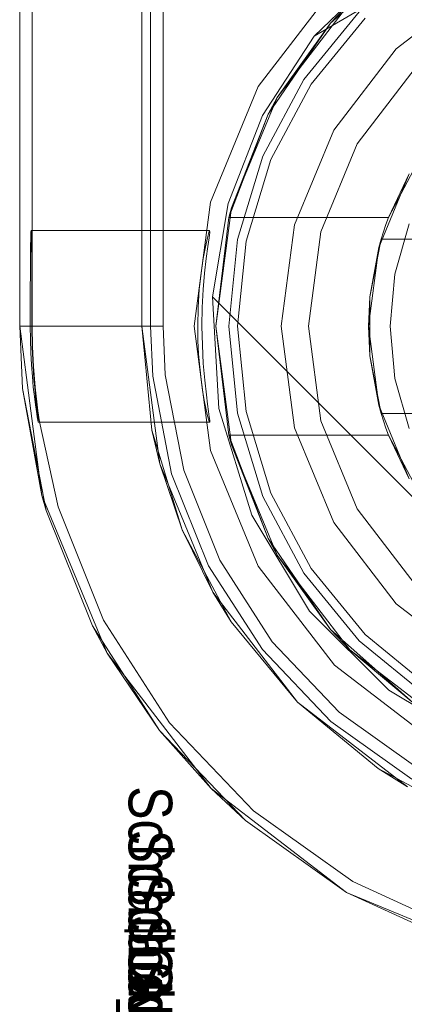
# Model space of a CAD drawing. Extents: x -420 to 300, y 62 to 1112.
# Tile 160 of 227: x -61.3409 to -61.2526, y 386.5797 to 386.8056. Entities that reach past the tile are written whole.
import ezdxf

# ---------------------------------------------------------------- set-up
doc = ezdxf.new("R2010")
doc.units = 0
doc.layers.get('0').update_dxf_attribs({"lineweight": 13})
doc.layers.add('AM_6', color=2, linetype='Continuous', lineweight=35, true_color=0xffff00)
doc.styles.get("Standard").update_dxf_attribs({"font": 'ARIALN.TTF'})

# ---------------------------------------------------------------- blocks, each defined once
blk = doc.blocks.new('Blockreferenz-A06CPV5FL0', base_point=(-61.34085, 386.58521))
at = {"color": 251, "linetype": 'ByBlock', "lineweight": -2, "ltscale": 0.13, "true_color": 0x636363}
for p, q in [((-61.34086, 390.03521), (-61.34086, 386.73521)), ((-61.30797, 390.03521), (-61.30797, 386.73521)), ((-61.33797, 390.01488), (-61.33797, 386.75721)), ((-61.2536, 386.82064), (-61.27332, 386.8018)), ((-61.27332, 386.8018), (-61.24166, 386.8202)), ((-61.27332, 386.8018), (-61.24166, 386.8202)), ((-61.26864, 386.81299), (-61.28612, 386.79021)), ((-61.28516, 386.78361), (-61.27332, 386.8018)), ((-61.28516, 386.78361), (-61.27332, 386.8018)), ((-61.27332, 386.8018), (-61.27332, 386.8018)), ((-61.28612, 386.79021), (-61.29711, 386.76368)), ((-61.29304, 386.7634), (-61.28516, 386.78361)), ((-61.29304, 386.7634), (-61.28516, 386.78361)), ((-61.29711, 386.76368), (-61.30086, 386.73521)), ((-61.29664, 386.74199), (-61.29304, 386.7634)), ((-61.29664, 386.74199), (-61.29304, 386.7634)), ((-61.33831, 386.75553), (-61.33834, 386.7535)), ((-61.33828, 386.75678), (-61.33831, 386.75553)), ((-61.33824, 386.75721), (-61.33828, 386.75678)), ((-61.29727, 386.75721), (-61.33824, 386.75721)), ((-61.33824, 386.75721), (-61.3382, 386.75678)), ((-61.3382, 386.75678), (-61.33816, 386.75553)), ((-61.33816, 386.75553), (-61.33813, 386.7535)), ((-61.33797, 386.75721), (-61.33797, 386.7535)), ((-61.29825, 386.75348), (-61.2978, 386.75552)), ((-61.2978, 386.75552), (-61.29746, 386.75677)), ((-61.2977, 386.75351), (-61.29741, 386.75554)), ((-61.29746, 386.75677), (-61.29727, 386.75721)), ((-61.29741, 386.75554), (-61.29726, 386.75679)), ((-61.29726, 386.75679), (-61.29727, 386.75721)), ((-61.33834, 386.7535), (-61.33837, 386.75076)), ((-61.33813, 386.7535), (-61.3381, 386.75076)), ((-61.33797, 386.7535), (-61.33797, 386.75076)), ((-61.29875, 386.75076), (-61.29825, 386.75348)), ((-61.29805, 386.75077), (-61.2977, 386.75351)), ((-61.33837, 386.75076), (-61.3384, 386.74743)), ((-61.3381, 386.75076), (-61.33808, 386.74743)), ((-61.33797, 386.75076), (-61.33797, 386.74743)), ((-61.29924, 386.74744), (-61.29875, 386.75076)), ((-61.29842, 386.74743), (-61.29805, 386.75077)), ((-61.3384, 386.74743), (-61.33842, 386.74363)), ((-61.33808, 386.74743), (-61.33806, 386.74363)), ((-61.33797, 386.74743), (-61.33797, 386.74363)), ((-61.29965, 386.74365), (-61.29924, 386.74744)), ((-61.29874, 386.74364), (-61.29842, 386.74743)), ((-61.33842, 386.74363), (-61.33843, 386.7395)), ((-61.33806, 386.74363), (-61.33805, 386.7395)), ((-61.33797, 386.74363), (-61.33797, 386.7395)), ((-61.29992, 386.73952), (-61.29965, 386.74365)), ((-61.29896, 386.7395), (-61.29874, 386.74364)), ((-61.29517, 386.71637), (-61.29664, 386.74199)), ((-61.18407, 386.62942), (-61.29664, 386.74199)), ((-61.18407, 386.62942), (-61.29664, 386.74199)), ((-61.29664, 386.74199), (-61.29664, 386.74199)), ((-61.33843, 386.7395), (-61.33843, 386.73521)), ((-61.33805, 386.7395), (-61.33805, 386.73521)), ((-61.33797, 386.7395), (-61.33797, 386.73521)), ((-61.30001, 386.73521), (-61.29992, 386.73952)), ((-61.29903, 386.73521), (-61.29896, 386.7395)), ((-61.33843, 386.73521), (-61.34086, 386.73521)), ((-61.34086, 386.73521), (-61.33574, 386.69638)), ((-61.33843, 386.73521), (-61.3384, 386.73218)), ((-61.33797, 386.73521), (-61.33805, 386.73521)), ((-61.33805, 386.73521), (-61.33797, 386.73046)), ((-61.3379, 386.73047), (-61.33797, 386.73521)), ((-61.33746, 386.73521), (-61.33797, 386.73521)), ((-61.33595, 386.73521), (-61.33746, 386.73521)), ((-61.33348, 386.73521), (-61.33595, 386.73521)), ((-61.33014, 386.73521), (-61.33348, 386.73521)), ((-61.32605, 386.73521), (-61.33014, 386.73521)), ((-61.32135, 386.73521), (-61.32605, 386.73521)), ((-61.31618, 386.73521), (-61.32135, 386.73521)), ((-61.31074, 386.73521), (-61.31618, 386.73521)), ((-61.30797, 386.73521), (-61.31074, 386.73521)), ((-61.30744, 386.72407), (-61.30797, 386.73521)), ((-61.30086, 386.73521), (-61.29711, 386.70674)), ((-61.29996, 386.73198), (-61.30001, 386.73521)), ((-61.29895, 386.73085), (-61.29903, 386.73521)), ((-61.3384, 386.73218), (-61.3383, 386.72923)), ((-61.33797, 386.73046), (-61.33777, 386.72596)), ((-61.33768, 386.72597), (-61.3379, 386.73047)), ((-61.2998, 386.72884), (-61.29996, 386.73198)), ((-61.29873, 386.72667), (-61.29895, 386.73085)), ((-61.3383, 386.72923), (-61.33815, 386.72639)), ((-61.29956, 386.72583), (-61.2998, 386.72884)), ((-61.33815, 386.72639), (-61.33795, 386.72372)), ((-61.33777, 386.72596), (-61.33759, 386.7233)), ((-61.33731, 386.72122), (-61.33768, 386.72597)), ((-61.29925, 386.72303), (-61.29956, 386.72583)), ((-61.29841, 386.72283), (-61.29873, 386.72667)), ((-61.33795, 386.72372), (-61.33773, 386.72126)), ((-61.30323, 386.70221), (-61.30744, 386.72407)), ((-61.33773, 386.72126), (-61.33748, 386.71907)), ((-61.33759, 386.7233), (-61.33742, 386.72121)), ((-61.33742, 386.72121), (-61.33704, 386.71736)), ((-61.33669, 386.71579), (-61.33731, 386.72122)), ((-61.29889, 386.72049), (-61.29925, 386.72303)), ((-61.29803, 386.71946), (-61.29841, 386.72283)), ((-61.33748, 386.71907), (-61.33724, 386.71718)), ((-61.29851, 386.71827), (-61.29889, 386.72049)), ((-61.29776, 386.71738), (-61.29803, 386.71946)), ((-61.33724, 386.71718), (-61.33702, 386.71563)), ((-61.33704, 386.71736), (-61.33686, 386.71577)), ((-61.29814, 386.71641), (-61.29851, 386.71827)), ((-61.29753, 386.71569), (-61.29776, 386.71738)), ((-61.33702, 386.71563), (-61.33683, 386.71444)), ((-61.33686, 386.71577), (-61.33672, 386.71454)), ((-61.33683, 386.71444), (-61.33669, 386.71365)), ((-61.33672, 386.71454), (-61.33662, 386.7137)), ((-61.33633, 386.71329), (-61.33669, 386.71579)), ((-61.29781, 386.71495), (-61.29814, 386.71641)), ((-61.29754, 386.71392), (-61.29781, 386.71495)), ((-61.29735, 386.71442), (-61.29753, 386.71569)), ((-61.29726, 386.71359), (-61.29735, 386.71442)), ((-61.28759, 386.69185), (-61.29517, 386.71637)), ((-61.33669, 386.71365), (-61.33661, 386.71325)), ((-61.33662, 386.7137), (-61.33658, 386.71327)), ((-61.33658, 386.71327), (-61.33661, 386.71325)), ((-61.33661, 386.71325), (-61.29726, 386.71322)), ((-61.33201, 386.69376), (-61.33633, 386.71329)), ((-61.29735, 386.71333), (-61.29754, 386.71392)), ((-61.29726, 386.71322), (-61.29735, 386.71333)), ((-61.29726, 386.71322), (-61.29726, 386.71359)), ((-61.29711, 386.70674), (-61.28612, 386.68021)), ((-61.29496, 386.68154), (-61.30323, 386.70221)), ((-61.33574, 386.69638), (-61.32076, 386.66021)), ((-61.32162, 386.66779), (-61.33201, 386.69376)), ((-61.27433, 386.66988), (-61.28759, 386.69185)), ((-61.28292, 386.66281), (-61.29496, 386.68154)), ((-61.28612, 386.68021), (-61.26864, 386.65743)), ((-61.25618, 386.65173), (-61.27433, 386.66988)), ((-61.3065, 386.64426), (-61.32162, 386.66779)), ((-61.26755, 386.64669), (-61.28292, 386.66281)), ((-61.32076, 386.66021), (-61.29692, 386.62914)), ((-61.26864, 386.65743), (-61.24586, 386.63994)), ((-61.23421, 386.63848), (-61.25618, 386.65173)), ((-61.24942, 386.63378), (-61.26755, 386.64669)), ((-61.2872, 386.62402), (-61.3065, 386.64426)), ((-61.29692, 386.62914), (-61.26586, 386.6053)), ((-61.26441, 386.6078), (-61.2872, 386.62402)), ((-61.23897, 386.59618), (-61.26441, 386.6078)), ((-61.26586, 386.6053), (-61.22968, 386.59032))]:
    blk.add_line(p, q, dxfattribs=at)
blk = doc.blocks.new('Blockreferenz-A06CPV5JL0', base_point=(-61.30585, 386.42279))
at = {"color": 0, "linetype": 'ByBlock', "lineweight": -2, "ltscale": 0.13}
for p, q in [((-61.26951, 386.80477), (-61.25055, 386.82159)), ((-61.25055, 386.82159), (-61.26951, 386.80477)), ((-61.28179, 386.78771), (-61.2651, 386.80945)), ((-61.2651, 386.80945), (-61.28179, 386.78771)), ((-61.2651, 386.80945), (-61.26951, 386.80477)), ((-61.2651, 386.80945), (-61.26951, 386.80477)), ((-61.28388, 386.78391), (-61.26951, 386.80477)), ((-61.26951, 386.80477), (-61.28388, 386.78391)), ((-61.26951, 386.80477), (-61.28179, 386.78771)), ((-61.26951, 386.80477), (-61.28179, 386.78771)), ((-61.29228, 386.76238), (-61.28179, 386.78771)), ((-61.28179, 386.78771), (-61.29228, 386.76238)), ((-61.28179, 386.78771), (-61.28388, 386.78391)), ((-61.28179, 386.78771), (-61.28388, 386.78391)), ((-61.29284, 386.76021), (-61.28388, 386.78391)), ((-61.28388, 386.78391), (-61.29284, 386.76021)), ((-61.28388, 386.78391), (-61.29228, 386.76238)), ((-61.28388, 386.78391), (-61.29228, 386.76238)), ((-61.25336, 386.76565), (-61.24982, 386.77237)), ((-61.25847, 386.75332), (-61.25148, 386.77021)), ((-61.25148, 386.77021), (-61.25624, 386.76021)), ((-61.25624, 386.76021), (-61.25336, 386.76565)), ((-61.29586, 386.73521), (-61.29228, 386.76238)), ((-61.29228, 386.76238), (-61.29586, 386.73521)), ((-61.29228, 386.76238), (-61.29284, 386.76021)), ((-61.29228, 386.76238), (-61.29284, 386.76021)), ((-61.29284, 386.76021), (-61.29586, 386.73521)), ((-61.29284, 386.76021), (-61.25624, 386.76021)), ((-61.29284, 386.76021), (-61.29284, 386.76021)), ((-61.25624, 386.76021), (-61.29284, 386.76021)), ((-61.25624, 386.76021), (-61.25685, 386.75855)), ((-61.25624, 386.76021), (-61.25624, 386.76021)), ((-61.25685, 386.75855), (-61.25741, 386.75689)), ((-61.25147, 386.75869), (-61.25475, 386.74715)), ((-61.25794, 386.75521), (-61.26053, 386.74196)), ((-61.25794, 386.75521), (-61.25847, 386.75332)), ((-61.25816, 386.75408), (-61.25794, 386.75521)), ((-61.25741, 386.75689), (-61.25794, 386.75521)), ((-61.12377, 386.75521), (-61.25794, 386.75521)), ((-61.25794, 386.75521), (-61.25769, 386.75521)), ((-61.25794, 386.75521), (-61.25794, 386.75521)), ((-61.25769, 386.75521), (-61.12402, 386.75521)), ((-61.26086, 386.73521), (-61.25847, 386.75332)), ((-61.25847, 386.75332), (-61.26053, 386.74196)), ((-61.25881, 386.75075), (-61.25816, 386.75408)), ((-61.26053, 386.74196), (-61.25881, 386.75075)), ((-61.25475, 386.74715), (-61.25586, 386.73521)), ((-61.26053, 386.74196), (-61.26086, 386.73521)), ((-61.26053, 386.74196), (-61.26053, 386.73768)), ((-61.26053, 386.73768), (-61.26053, 386.73273)), ((-61.29228, 386.70803), (-61.29586, 386.73521)), ((-61.29586, 386.73521), (-61.29284, 386.71021)), ((-61.29586, 386.73521), (-61.29228, 386.70803)), ((-61.25847, 386.71709), (-61.26086, 386.73521)), ((-61.26086, 386.73521), (-61.26053, 386.72846)), ((-61.25586, 386.73521), (-61.25475, 386.72326)), ((-61.26053, 386.73273), (-61.26053, 386.72846)), ((-61.26053, 386.72846), (-61.25794, 386.71521)), ((-61.25881, 386.71966), (-61.26053, 386.72846)), ((-61.26053, 386.72846), (-61.25847, 386.71709)), ((-61.25475, 386.72326), (-61.25147, 386.71173)), ((-61.25816, 386.71634), (-61.25881, 386.71966)), ((-61.25148, 386.70021), (-61.25847, 386.71709)), ((-61.25847, 386.71709), (-61.25794, 386.71521)), ((-61.25794, 386.71521), (-61.25816, 386.71634)), ((-61.25794, 386.71521), (-61.12377, 386.71521)), ((-61.25769, 386.71521), (-61.25794, 386.71521)), ((-61.25794, 386.71521), (-61.25741, 386.71353)), ((-61.25794, 386.71521), (-61.25794, 386.71521)), ((-61.12402, 386.71521), (-61.25769, 386.71521)), ((-61.25741, 386.71353), (-61.25685, 386.71186)), ((-61.29284, 386.71021), (-61.29228, 386.70803)), ((-61.29284, 386.71021), (-61.29228, 386.70803)), ((-61.28388, 386.68651), (-61.29284, 386.71021)), ((-61.25624, 386.71021), (-61.29284, 386.71021)), ((-61.29284, 386.71021), (-61.29284, 386.71021)), ((-61.29284, 386.71021), (-61.28388, 386.68651)), ((-61.25624, 386.71021), (-61.29284, 386.71021)), ((-61.25685, 386.71186), (-61.25624, 386.71021)), ((-61.25336, 386.70476), (-61.25624, 386.71021)), ((-61.25624, 386.71021), (-61.25148, 386.70021)), ((-61.25624, 386.71021), (-61.25624, 386.71021)), ((-61.29228, 386.70803), (-61.28388, 386.68651)), ((-61.28179, 386.68271), (-61.29228, 386.70803)), ((-61.29228, 386.70803), (-61.28388, 386.68651)), ((-61.29228, 386.70803), (-61.28179, 386.68271)), ((-61.24982, 386.69804), (-61.25336, 386.70476)), ((-61.28388, 386.68651), (-61.28179, 386.68271)), ((-61.26951, 386.66564), (-61.28388, 386.68651)), ((-61.28388, 386.68651), (-61.28179, 386.68271)), ((-61.28388, 386.68651), (-61.26951, 386.66564)), ((-61.28179, 386.68271), (-61.26951, 386.66564)), ((-61.2651, 386.66096), (-61.28179, 386.68271)), ((-61.28179, 386.68271), (-61.26951, 386.66564)), ((-61.28179, 386.68271), (-61.2651, 386.66096)), ((-61.25055, 386.64883), (-61.26951, 386.66564)), ((-61.26951, 386.66564), (-61.2651, 386.66096)), ((-61.26951, 386.66564), (-61.2651, 386.66096)), ((-61.26951, 386.66564), (-61.25055, 386.64883)), ((-61.2651, 386.66096), (-61.25055, 386.64883)), ((-61.24336, 386.64427), (-61.2651, 386.66096)), ((-61.2651, 386.66096), (-61.25055, 386.64883)), ((-61.2651, 386.66096), (-61.24336, 386.64427))]:
    blk.add_line(p, q, dxfattribs=at)
at = {"layer": 'AM_6', "char_height": 0.01, "attachment_point": 1, "rotation": 270}
for s, insert in [('{\\fArial Narrow;Schraube_TK34mm-schwarz}', (-61.30586, 386.62969)), ('{\\fArial Narrow;Schraube_TK34mm-schwarz}', (-61.30586, 386.61969)), ('{\\fArial Narrow;Schraube_TK34mm-schwarz}', (-61.30586, 386.60969)), ('{\\fArial Narrow;$CNSORDERNO.}', (-61.30586, 386.59979)), ('{\\fArial Narrow;Schraube_TK34mm-schwarz}', (-61.30586, 386.58969))]:
    blk.add_mtext(s, dxfattribs=dict(at, insert=insert))
blk = doc.blocks.new('Blockreferenz-A06CPV5NL0', base_point=(-61.34085, 386.58521))
at = {"color": 9, "linetype": 'ByBlock', "lineweight": -2, "ltscale": 0.13, "true_color": 0xc1c9c4}
for p, q in [((-61.34086, 390.03521), (-61.34086, 386.73521)), ((-61.34086, 386.73521), (-61.34086, 390.03521)), ((-61.31286, 386.73521), (-61.31286, 390.03521)), ((-61.31086, 386.73521), (-61.31086, 388.08521)), ((-61.31286, 386.91121), (-61.31286, 386.73521)), ((-61.2545, 386.79885), (-61.23586, 386.81315)), ((-61.23586, 386.81315), (-61.2545, 386.79885)), ((-61.26298, 386.80733), (-61.27567, 386.79187)), ((-61.27567, 386.79187), (-61.26298, 386.80733)), ((-61.26157, 386.80592), (-61.274, 386.79076)), ((-61.2688, 386.78021), (-61.2545, 386.79885)), ((-61.2545, 386.79885), (-61.2688, 386.78021)), ((-61.25008, 386.79443), (-61.26339, 386.77709)), ((-61.26339, 386.77709), (-61.25008, 386.79443)), ((-61.27567, 386.79187), (-61.28509, 386.77424)), ((-61.28509, 386.77424), (-61.27567, 386.79187)), ((-61.274, 386.79076), (-61.28324, 386.77348)), ((-61.27779, 386.7585), (-61.2688, 386.78021)), ((-61.2688, 386.78021), (-61.27779, 386.7585)), ((-61.26339, 386.77709), (-61.27176, 386.75689)), ((-61.27176, 386.75689), (-61.26339, 386.77709)), ((-61.28509, 386.77424), (-61.2909, 386.75511)), ((-61.2909, 386.75511), (-61.28509, 386.77424)), ((-61.28324, 386.77348), (-61.28893, 386.75472)), ((-61.28086, 386.73521), (-61.27779, 386.7585)), ((-61.27779, 386.7585), (-61.28086, 386.73521)), ((-61.2909, 386.75511), (-61.29286, 386.73521)), ((-61.29286, 386.73521), (-61.2909, 386.75511)), ((-61.27176, 386.75689), (-61.27462, 386.73521)), ((-61.27462, 386.73521), (-61.27176, 386.75689)), ((-61.28893, 386.75472), (-61.29086, 386.73521)), ((-61.34086, 386.73521), (-61.33574, 386.69638)), ((-61.34086, 386.73521), (-61.34018, 386.72095)), ((-61.34034, 386.73521), (-61.34086, 386.73521)), ((-61.34018, 386.72095), (-61.34086, 386.73521)), ((-61.34086, 386.73521), (-61.34086, 386.73521)), ((-61.33883, 386.73521), (-61.34034, 386.73521)), ((-61.33636, 386.73521), (-61.33883, 386.73521)), ((-61.33303, 386.73521), (-61.33636, 386.73521)), ((-61.32893, 386.73521), (-61.33303, 386.73521)), ((-61.32423, 386.73521), (-61.32893, 386.73521)), ((-61.31907, 386.73521), (-61.32423, 386.73521)), ((-61.31362, 386.73521), (-61.31907, 386.73521)), ((-61.31086, 386.73521), (-61.31362, 386.73521)), ((-61.3087, 386.70363), (-61.31286, 386.73521)), ((-61.31286, 386.73521), (-61.31051, 386.71141)), ((-61.31286, 386.73521), (-61.31286, 386.73521)), ((-61.31031, 386.7238), (-61.31086, 386.73521)), ((-61.29286, 386.73521), (-61.2909, 386.71531)), ((-61.2909, 386.71531), (-61.29286, 386.73521)), ((-61.29086, 386.73521), (-61.28893, 386.7157)), ((-61.27779, 386.71191), (-61.28086, 386.73521)), ((-61.28086, 386.73521), (-61.27779, 386.71191)), ((-61.27462, 386.73521), (-61.27176, 386.71353)), ((-61.27176, 386.71353), (-61.27462, 386.73521)), ((-61.30599, 386.7014), (-61.31031, 386.7238)), ((-61.34018, 386.72095), (-61.33574, 386.69638)), ((-61.33478, 386.69295), (-61.34018, 386.72095)), ((-61.2909, 386.71531), (-61.28509, 386.69617)), ((-61.28509, 386.69617), (-61.2909, 386.71531)), ((-61.28893, 386.7157), (-61.28324, 386.69694)), ((-61.27176, 386.71353), (-61.26339, 386.69333)), ((-61.26339, 386.69333), (-61.27176, 386.71353)), ((-61.30357, 386.68852), (-61.31051, 386.71141)), ((-61.31051, 386.71141), (-61.3087, 386.70363)), ((-61.2688, 386.69021), (-61.27779, 386.71191)), ((-61.27779, 386.71191), (-61.2688, 386.69021)), ((-61.29651, 386.67421), (-61.3087, 386.70363)), ((-61.3087, 386.70363), (-61.30357, 386.68852)), ((-61.29752, 386.68022), (-61.30599, 386.7014)), ((-61.33574, 386.69638), (-61.32076, 386.66021)), ((-61.33574, 386.69638), (-61.33478, 386.69295)), ((-61.28324, 386.69694), (-61.274, 386.67965)), ((-61.28509, 386.69617), (-61.27567, 386.67854)), ((-61.27567, 386.67854), (-61.28509, 386.69617)), ((-61.33478, 386.69295), (-61.32418, 386.66647)), ((-61.26339, 386.69333), (-61.25008, 386.67598)), ((-61.25008, 386.67598), (-61.26339, 386.69333)), ((-61.2545, 386.67157), (-61.2688, 386.69021)), ((-61.2688, 386.69021), (-61.2545, 386.67157)), ((-61.2923, 386.66743), (-61.30357, 386.68852)), ((-61.30357, 386.68852), (-61.29651, 386.67421)), ((-61.28518, 386.66103), (-61.29752, 386.68022)), ((-61.27567, 386.67854), (-61.26298, 386.66308)), ((-61.26298, 386.66308), (-61.27567, 386.67854)), ((-61.274, 386.67965), (-61.26157, 386.6645)), ((-61.27712, 386.64894), (-61.29651, 386.67421)), ((-61.29651, 386.67421), (-61.2923, 386.66743)), ((-61.23586, 386.65726), (-61.2545, 386.67157)), ((-61.2545, 386.67157), (-61.23586, 386.65726)), ((-61.2923, 386.66743), (-61.27712, 386.64894)), ((-61.32418, 386.66647), (-61.32076, 386.66021)), ((-61.30876, 386.64248), (-61.32418, 386.66647)), ((-61.26298, 386.66308), (-61.24752, 386.6504)), ((-61.24752, 386.6504), (-61.26298, 386.66308)), ((-61.26157, 386.6645), (-61.24641, 386.65206)), ((-61.32076, 386.66021), (-61.29692, 386.62914)), ((-61.32076, 386.66021), (-61.30876, 386.64248)), ((-61.26944, 386.64452), (-61.28518, 386.66103)), ((-61.25186, 386.62955), (-61.27712, 386.64894)), ((-61.27712, 386.64894), (-61.25864, 386.63377)), ((-61.25086, 386.63128), (-61.26944, 386.64452)), ((-61.30876, 386.64248), (-61.29692, 386.62914)), ((-61.28908, 386.62184), (-61.30876, 386.64248)), ((-61.25864, 386.63377), (-61.25186, 386.62955)), ((-61.23754, 386.62249), (-61.25864, 386.63377)), ((-61.29692, 386.62914), (-61.26586, 386.6053)), ((-61.29692, 386.62914), (-61.28908, 386.62184)), ((-61.28908, 386.62184), (-61.26586, 386.6053)), ((-61.26586, 386.6053), (-61.28908, 386.62184)), ((-61.26586, 386.6053), (-61.22968, 386.59032)), ((-61.26586, 386.6053), (-61.23992, 386.59346)), ((-61.23992, 386.59346), (-61.26586, 386.6053))]:
    blk.add_line(p, q, dxfattribs=at)

msp = doc.modelspace()

# ---------------------------------------------------------------- block references
at = {"ltscale": 0.13}
for name, p in [('Blockreferenz-A06CPV5FL0', (-61.34085, 386.58521)), ('Blockreferenz-A06CPV5NL0', (-61.34085, 386.58521)), ('Blockreferenz-A06CPV5JL0', (-61.30585, 386.42279))]:
    msp.add_blockref(name, p, dxfattribs=at)

doc.saveas('drawing.dxf')
